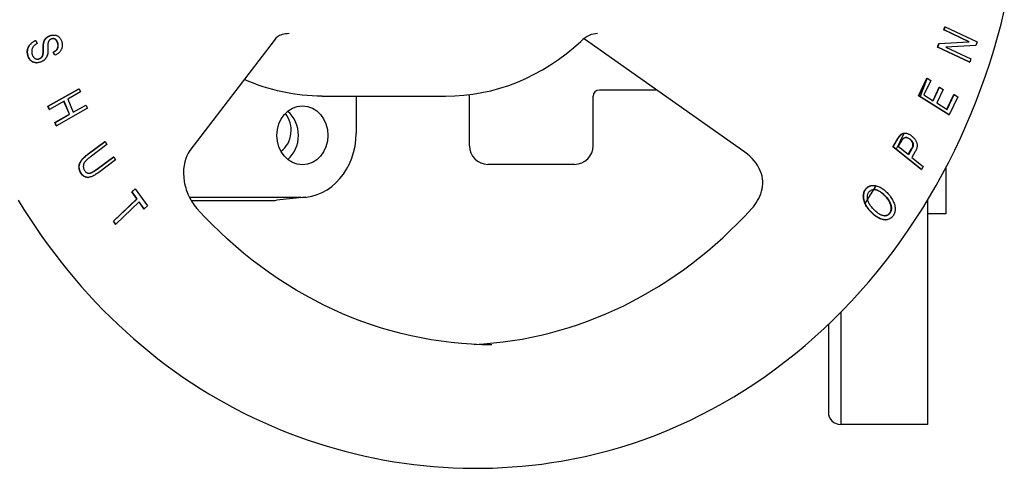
# Model space of a CAD drawing. Header units: millimetres. Extents: x 109 to 2644, y 299 to 1228.
# Tile 17 of 18: x 252 to 411, y 1028 to 1100. Entities that reach past the tile are written whole.
import ezdxf

# ---------------------------------------------------------------- set-up
doc = ezdxf.new("R2010")
doc.units = ezdxf.units.MM
doc.layers.add('DETAIL', color=2, linetype='Continuous')

msp = doc.modelspace()

# ---------------------------------------------------------------- linework, layer by layer
at = {"layer": 'DETAIL'}
for p, q in [((257.03, 1097.77), (257.08, 1097.77)), ((400.86, 1098.58), (401.04, 1099.11)), ((400.86, 1098.58), (400.91, 1098.58)), ((404.91, 1096.65), (400.86, 1098.58)), ((400.91, 1098.58), (401.09, 1099.11)), ((404.96, 1096.65), (400.91, 1098.58)), ((401.04, 1099.11), (401.09, 1099.11)), ((401.09, 1099.11), (406.25, 1096.65)), ((254.14, 1096.89), (254.19, 1096.89)), ((254.19, 1096.89), (254.4, 1096.38)), ((255.43, 1096.57), (255.48, 1096.57)), ((292.66, 1096.91), (279.07, 1079.09)), ((368.74, 1078.82), (343.54, 1096.64)), ((399.87, 1095.83), (400.07, 1096.39)), ((399.89, 1095.82), (399.99, 1096.15)), ((399.92, 1095.83), (400.12, 1096.39)), ((400.07, 1096.39), (404.91, 1096.65)), ((400.07, 1096.39), (400.12, 1096.39)), ((400.12, 1096.39), (404.96, 1096.65)), ((406.05, 1096.09), (401.21, 1095.83)), ((404.91, 1096.65), (404.96, 1096.65)), ((406.25, 1096.65), (406.05, 1096.09)), ((255.33, 1094.75), (255.38, 1094.75)), ((257, 1095.01), (257.05, 1095.01)), ((257.22, 1094.5), (257, 1095.01)), ((257.27, 1094.5), (257.05, 1095.01)), ((257.22, 1094.5), (257.27, 1094.5)), ((399.87, 1095.83), (399.92, 1095.83)), ((405.02, 1093.38), (399.87, 1095.83)), ((405.08, 1093.37), (399.92, 1095.83)), ((401.21, 1095.83), (405.26, 1093.9)), ((254.29, 1093.29), (254.34, 1093.29)), ((405.03, 1093.37), (405.02, 1093.38)), ((405.03, 1093.37), (405.08, 1093.37)), ((405.26, 1093.9), (405.08, 1093.37)), ((396.79, 1087.94), (398.15, 1090.8)), ((396.84, 1087.94), (398.2, 1090.8)), ((398.77, 1090.44), (397.67, 1088.1)), ((398.15, 1090.8), (398.2, 1090.8)), ((398.2, 1090.8), (398.77, 1090.44)), ((256.16, 1086.27), (261.16, 1089.1)), ((256.23, 1086.34), (261.11, 1089.1)), ((261.39, 1088.57), (259.33, 1087.4)), ((261.11, 1089.1), (261.16, 1089.1)), ((261.16, 1089.1), (261.39, 1088.57)), ((353.22, 1088.88), (345.22, 1088.88)), ((354.26, 1088.88), (353.22, 1088.88)), ((399.13, 1087.18), (400.15, 1089.35)), ((399.16, 1087.16), (400.2, 1089.35)), ((400.78, 1088.98), (399.74, 1086.79)), ((400.15, 1089.35), (400.2, 1089.35)), ((400.2, 1089.35), (400.78, 1088.98)), ((401.37, 1085.77), (402.5, 1088.17)), ((401.41, 1085.74), (402.55, 1088.17)), ((402.5, 1088.17), (402.55, 1088.17)), ((402.55, 1088.17), (403.13, 1087.81)), ((258.74, 1087.07), (256.39, 1085.73)), ((259.59, 1084.96), (258.7, 1087.05)), ((259.64, 1084.96), (258.74, 1087.07)), ((259.33, 1087.4), (260.23, 1085.3)), ((300.45, 1087.88), (320.37, 1087.88)), ((305.93, 1087.88), (305.93, 1081.88)), ((324.22, 1079.88), (324.22, 1087.88)), ((344.22, 1079.88), (344.22, 1087.88)), ((396.79, 1087.94), (396.84, 1087.94)), ((401.68, 1084.86), (396.79, 1087.94)), ((401.74, 1084.86), (396.84, 1087.94)), ((397.67, 1088.1), (399.16, 1087.16)), ((399.74, 1086.79), (401.41, 1085.74)), ((403.13, 1087.81), (401.74, 1084.86)), ((256.11, 1086.27), (256.23, 1086.34)), ((256.34, 1085.73), (256.11, 1086.27)), ((256.11, 1086.27), (256.16, 1086.27)), ((256.39, 1085.73), (256.16, 1086.27)), ((256.34, 1085.73), (256.39, 1085.73)), ((257.28, 1083.63), (259.64, 1084.96)), ((257.39, 1083.72), (259.59, 1084.96)), ((262.51, 1085.93), (257.51, 1083.09)), ((259.59, 1084.96), (259.64, 1084.96)), ((260.22, 1085.32), (262.23, 1086.46)), ((260.23, 1085.3), (262.28, 1086.46)), ((262.23, 1086.46), (262.28, 1086.46)), ((262.28, 1086.46), (262.51, 1085.93)), ((257.23, 1083.63), (257.39, 1083.72)), ((257.46, 1083.09), (257.23, 1083.63)), ((257.23, 1083.63), (257.28, 1083.63)), ((257.51, 1083.09), (257.28, 1083.63)), ((401.69, 1084.86), (401.68, 1084.86)), ((401.69, 1084.86), (401.74, 1084.86)), ((257.46, 1083.09), (257.51, 1083.09)), ((394.53, 1081.92), (394.58, 1081.92)), ((262.63, 1078.56), (265.34, 1080.57)), ((262.68, 1078.56), (265.39, 1080.57)), ((265.34, 1080.57), (265.39, 1080.57)), ((265.39, 1080.57), (265.67, 1080.07)), ((392.63, 1079.7), (393.47, 1081.09)), ((392.68, 1079.7), (393.52, 1081.09)), ((393.51, 1079.75), (394.08, 1080.7)), ((393.85, 1081.61), (393.9, 1081.61)), ((265.67, 1080.07), (262.96, 1078.06)), ((392.63, 1079.7), (392.68, 1079.7)), ((397.2, 1076.03), (392.63, 1079.7)), ((397.26, 1076.02), (392.68, 1079.7)), ((395.15, 1078.44), (393.51, 1079.75)), ((395.12, 1078.46), (395.68, 1079.39)), ((395.73, 1079.39), (395.15, 1078.44)), ((396.26, 1078.95), (395.69, 1078)), ((264.01, 1076.08), (266.72, 1078.09)), ((264.06, 1076.08), (266.77, 1078.09)), ((267.05, 1077.59), (264.34, 1075.58)), ((266.72, 1078.09), (266.77, 1078.09)), ((266.77, 1078.09), (267.05, 1077.59)), ((395.69, 1078), (397.55, 1076.51)), ((341.22, 1076.88), (327.22, 1076.88)), ((397.21, 1076.02), (397.2, 1076.03)), ((397.21, 1076.02), (397.26, 1076.02)), ((397.55, 1076.51), (397.26, 1076.02)), ((401.22, 1076.36), (401.22, 1068.88)), ((262.57, 1074.78), (262.62, 1074.78)), ((269.69, 1072.44), (270.2, 1072.92)), ((269.69, 1072.44), (269.74, 1072.44)), ((270.5, 1071.3), (269.69, 1072.44)), ((269.74, 1072.44), (270.25, 1072.92)), ((270.55, 1071.3), (269.74, 1072.44)), ((270.2, 1072.92), (270.25, 1072.92)), ((270.25, 1072.92), (272.2, 1070.17)), ((389.44, 1073.47), (389.49, 1073.47)), ((266.71, 1067.71), (270.5, 1071.3)), ((266.75, 1067.7), (270.55, 1071.3)), ((270.88, 1070.84), (267.08, 1067.24)), ((270.5, 1071.3), (270.55, 1071.3)), ((271.64, 1069.69), (270.85, 1070.81)), ((271.69, 1069.69), (270.88, 1070.84)), ((296.97, 1071.54), (278.98, 1071.54)), ((279.25, 1071.04), (292.22, 1071.04)), ((297.79, 1071.58), (293.07, 1071.08)), ((398.22, 1071.03), (398.22, 1034.88)), ((271.64, 1069.69), (271.69, 1069.69)), ((272.2, 1070.17), (271.69, 1069.69)), ((266.7, 1067.7), (266.71, 1067.71)), ((267.03, 1067.24), (266.7, 1067.7)), ((266.7, 1067.7), (266.75, 1067.7)), ((267.08, 1067.24), (266.75, 1067.7)), ((391.4, 1067.92), (391.45, 1067.92)), ((401.22, 1068.88), (398.22, 1068.88)), ((267.03, 1067.24), (267.08, 1067.24)), ((384.22, 1052.97), (384.22, 1034.88)), ((382.22, 1051), (382.22, 1036.84)), ((398.22, 1034.88), (384.22, 1034.88))]:
    msp.add_line(p, q, dxfattribs=at)
at = {"layer": 'DETAIL', "flags": 128}
for points in [[(339.07, 1028.94), (341.01, 1029.29), (342.95, 1029.69), (344.87, 1030.15), (346.79, 1030.65), (348.69, 1031.2), (350.58, 1031.8), (352.46, 1032.45), (354.33, 1033.15), (356.18, 1033.89), (358.02, 1034.68), (359.84, 1035.52), (361.64, 1036.4), (363.42, 1037.33), (365.18, 1038.3), (366.93, 1039.32), (368.65, 1040.38), (370.35, 1041.49), (372.02, 1042.63), (373.68, 1043.82), (375.31, 1045.06), (376.91, 1046.33), (378.49, 1047.64), (380.04, 1048.99), (381.56, 1050.38), (383.06, 1051.81), (384.53, 1053.28), (385.96, 1054.78), (387.37, 1056.32), (388.75, 1057.89), (390.09, 1059.49), (391.41, 1061.13), (392.69, 1062.81), (393.93, 1064.51), (395.14, 1066.25), (396.32, 1068.01), (397.47, 1069.8), (398.57, 1071.62), (399.65, 1073.47), (400.68, 1075.35), (401.68, 1077.25), (402.64, 1079.17), (403.57, 1081.12), (404.45, 1083.09), (405.3, 1085.08), (406.11, 1087.09), (406.88, 1089.12), (407.61, 1091.17), (408.3, 1093.24), (408.94, 1095.32), (409.55, 1097.42), (410.12, 1099.54), (410.65, 1101.67)], [(256.39, 1097.64), (256.42, 1097.65), (256.44, 1097.66), (256.47, 1097.67), (256.5, 1097.68), (256.52, 1097.69), (256.55, 1097.7), (256.58, 1097.7), (256.6, 1097.71), (256.63, 1097.72), (256.66, 1097.72), (256.68, 1097.73), (256.71, 1097.74), (256.74, 1097.74), (256.76, 1097.75), (256.79, 1097.75), (256.82, 1097.75), (256.84, 1097.76), (256.87, 1097.76), (256.9, 1097.76), (256.92, 1097.76), (256.95, 1097.77), (256.98, 1097.77), (257, 1097.77), (257.03, 1097.77)], [(256.44, 1097.64), (256.54, 1097.68), (256.64, 1097.71), (256.74, 1097.73), (256.84, 1097.75), (256.94, 1097.76), (257.04, 1097.77), (257.14, 1097.77), (257.24, 1097.76), (257.34, 1097.75), (257.43, 1097.72), (257.53, 1097.7), (257.61, 1097.66), (257.7, 1097.62), (257.78, 1097.57), (257.86, 1097.51), (257.93, 1097.44), (258, 1097.37), (258.06, 1097.3), (258.12, 1097.21), (258.18, 1097.13), (258.23, 1097.04), (258.27, 1096.94), (258.31, 1096.84), (258.35, 1096.74)], [(295.1, 1097.99), (294.8, 1097.98), (294.51, 1097.96), (294.23, 1097.91), (293.98, 1097.85), (293.74, 1097.77), (293.54, 1097.68), (293.37, 1097.59), (293.23, 1097.5)], [(344.94, 1097.99), (344.59, 1097.98), (344.25, 1097.92), (343.92, 1097.83), (343.59, 1097.69), (343.26, 1097.52), (342.92, 1097.3), (342.57, 1097.04), (342.22, 1096.74)], [(252.96, 1094.36), (252.92, 1094.5), (252.89, 1094.64), (252.87, 1094.78), (252.85, 1094.91), (252.84, 1095.04), (252.85, 1095.16), (252.86, 1095.29), (252.87, 1095.41), (252.9, 1095.53), (252.93, 1095.64), (252.98, 1095.75), (253.03, 1095.86), (253.09, 1095.97), (253.15, 1096.07), (253.23, 1096.17), (253.31, 1096.27), (253.4, 1096.37), (253.5, 1096.46), (253.6, 1096.54), (253.7, 1096.62), (253.82, 1096.7), (253.93, 1096.77), (254.06, 1096.83), (254.19, 1096.89)], [(252.84, 1095.48), (252.86, 1095.56), (252.88, 1095.63), (252.91, 1095.7), (252.94, 1095.77), (252.97, 1095.84), (253.01, 1095.91), (253.04, 1095.98), (253.09, 1096.05), (253.13, 1096.11), (253.18, 1096.18), (253.24, 1096.24), (253.29, 1096.3), (253.35, 1096.36), (253.41, 1096.42), (253.47, 1096.48), (253.54, 1096.53), (253.6, 1096.58), (253.67, 1096.63), (253.74, 1096.68), (253.82, 1096.73), (253.89, 1096.77), (253.97, 1096.81), (254.05, 1096.85), (254.14, 1096.89)], [(254.4, 1096.38), (254.31, 1096.33), (254.22, 1096.28), (254.14, 1096.23), (254.06, 1096.17), (253.99, 1096.12), (253.93, 1096.06), (253.86, 1096), (253.81, 1095.94), (253.76, 1095.88), (253.71, 1095.82), (253.67, 1095.75), (253.63, 1095.68), (253.6, 1095.6), (253.57, 1095.52), (253.55, 1095.44), (253.53, 1095.35), (253.52, 1095.26), (253.51, 1095.17), (253.51, 1095.09), (253.51, 1095), (253.52, 1094.91), (253.53, 1094.82), (253.55, 1094.72), (253.58, 1094.63)], [(255.33, 1094.75), (255.33, 1094.79), (255.34, 1094.83), (255.34, 1094.88), (255.35, 1094.94), (255.35, 1095), (255.35, 1095.07), (255.35, 1095.14), (255.35, 1095.23), (255.36, 1095.31), (255.36, 1095.41), (255.36, 1095.51), (255.36, 1095.61), (255.35, 1095.72), (255.36, 1095.82), (255.36, 1095.92), (255.36, 1096.01), (255.37, 1096.1), (255.37, 1096.18), (255.38, 1096.26), (255.39, 1096.33), (255.4, 1096.4), (255.41, 1096.46), (255.42, 1096.52), (255.43, 1096.57)], [(255.38, 1094.75), (255.38, 1094.79), (255.39, 1094.83), (255.39, 1094.88), (255.4, 1094.94), (255.4, 1095), (255.4, 1095.07), (255.4, 1095.14), (255.4, 1095.23), (255.41, 1095.31), (255.41, 1095.41), (255.41, 1095.51), (255.41, 1095.61), (255.4, 1095.72), (255.41, 1095.82), (255.41, 1095.92), (255.41, 1096.01), (255.42, 1096.1), (255.42, 1096.18), (255.43, 1096.26), (255.44, 1096.33), (255.45, 1096.4), (255.46, 1096.46), (255.47, 1096.52), (255.48, 1096.57)], [(255.43, 1096.57), (255.45, 1096.63), (255.47, 1096.69), (255.49, 1096.76), (255.52, 1096.81), (255.54, 1096.87), (255.57, 1096.93), (255.6, 1096.98), (255.63, 1097.03), (255.67, 1097.08), (255.7, 1097.13), (255.74, 1097.18), (255.78, 1097.22), (255.82, 1097.27), (255.87, 1097.31), (255.91, 1097.35), (255.96, 1097.39), (256.01, 1097.42), (256.06, 1097.46), (256.11, 1097.49), (256.16, 1097.53), (256.22, 1097.56), (256.27, 1097.59), (256.33, 1097.61), (256.39, 1097.64)], [(255.48, 1096.57), (255.5, 1096.63), (255.52, 1096.69), (255.54, 1096.76), (255.57, 1096.81), (255.59, 1096.87), (255.62, 1096.93), (255.65, 1096.98), (255.68, 1097.03), (255.72, 1097.08), (255.75, 1097.13), (255.79, 1097.18), (255.83, 1097.22), (255.87, 1097.27), (255.92, 1097.31), (255.96, 1097.35), (256.01, 1097.39), (256.06, 1097.42), (256.11, 1097.46), (256.16, 1097.49), (256.21, 1097.53), (256.27, 1097.56), (256.32, 1097.59), (256.38, 1097.61), (256.44, 1097.64)], [(256.24, 1096.76), (256.22, 1096.72), (256.2, 1096.67), (256.18, 1096.61), (256.17, 1096.54), (256.15, 1096.47), (256.14, 1096.39), (256.14, 1096.3), (256.13, 1096.21), (256.12, 1096.11), (256.12, 1096), (256.12, 1095.88), (256.12, 1095.76), (256.13, 1095.64), (256.13, 1095.52), (256.13, 1095.41), (256.13, 1095.3), (256.12, 1095.2), (256.12, 1095.11), (256.12, 1095.02), (256.11, 1094.94), (256.1, 1094.87), (256.1, 1094.8), (256.09, 1094.74), (256.08, 1094.68)], [(256.65, 1097.12), (256.63, 1097.11), (256.61, 1097.1), (256.59, 1097.09), (256.56, 1097.07), (256.54, 1097.06), (256.52, 1097.05), (256.5, 1097.04), (256.48, 1097.03), (256.46, 1097.01), (256.44, 1097), (256.43, 1096.98), (256.41, 1096.97), (256.39, 1096.95), (256.37, 1096.94), (256.36, 1096.92), (256.34, 1096.91), (256.33, 1096.89), (256.31, 1096.87), (256.3, 1096.85), (256.29, 1096.84), (256.27, 1096.82), (256.26, 1096.8), (256.25, 1096.78), (256.24, 1096.76)], [(257.74, 1096.46), (257.72, 1096.55), (257.69, 1096.62), (257.66, 1096.69), (257.62, 1096.76), (257.59, 1096.82), (257.55, 1096.88), (257.51, 1096.93), (257.47, 1096.98), (257.43, 1097.02), (257.38, 1097.05), (257.33, 1097.09), (257.28, 1097.11), (257.23, 1097.13), (257.18, 1097.15), (257.13, 1097.16), (257.08, 1097.17), (257.03, 1097.18), (256.97, 1097.18), (256.92, 1097.18), (256.87, 1097.17), (256.82, 1097.17), (256.76, 1097.15), (256.71, 1097.14), (256.65, 1097.12)], [(257.69, 1096.46), (257.67, 1096.52), (257.65, 1096.58), (257.63, 1096.64), (257.61, 1096.69), (257.58, 1096.74), (257.56, 1096.79), (257.53, 1096.83), (257.5, 1096.87), (257.48, 1096.91), (257.45, 1096.95), (257.42, 1096.98), (257.38, 1097.01), (257.35, 1097.04), (257.32, 1097.06), (257.28, 1097.09), (257.24, 1097.11), (257.21, 1097.12), (257.17, 1097.14), (257.13, 1097.15), (257.09, 1097.16), (257.06, 1097.17), (257.02, 1097.17), (256.98, 1097.18), (256.94, 1097.18)], [(257, 1095.01), (257.08, 1095.06), (257.16, 1095.1), (257.23, 1095.14), (257.29, 1095.19), (257.35, 1095.24), (257.41, 1095.29), (257.46, 1095.34), (257.51, 1095.39), (257.56, 1095.45), (257.6, 1095.5), (257.63, 1095.56), (257.67, 1095.62), (257.69, 1095.68), (257.72, 1095.74), (257.73, 1095.8), (257.75, 1095.87), (257.76, 1095.94), (257.76, 1096.01), (257.76, 1096.08), (257.76, 1096.15), (257.75, 1096.23), (257.73, 1096.3), (257.72, 1096.38), (257.69, 1096.46)], [(257.05, 1095.01), (257.13, 1095.06), (257.21, 1095.1), (257.28, 1095.14), (257.34, 1095.19), (257.4, 1095.24), (257.46, 1095.29), (257.51, 1095.34), (257.56, 1095.39), (257.61, 1095.45), (257.65, 1095.5), (257.68, 1095.56), (257.72, 1095.62), (257.74, 1095.68), (257.77, 1095.74), (257.78, 1095.8), (257.8, 1095.87), (257.81, 1095.94), (257.81, 1096.01), (257.81, 1096.08), (257.81, 1096.15), (257.8, 1096.23), (257.78, 1096.3), (257.77, 1096.38), (257.74, 1096.46)], [(258.35, 1096.74), (258.38, 1096.62), (258.41, 1096.5), (258.43, 1096.39), (258.44, 1096.27), (258.44, 1096.16), (258.44, 1096.05), (258.43, 1095.94), (258.42, 1095.83), (258.39, 1095.72), (258.36, 1095.62), (258.33, 1095.51), (258.28, 1095.41), (258.23, 1095.32), (258.17, 1095.22), (258.1, 1095.13), (258.03, 1095.05), (257.95, 1094.96), (257.87, 1094.88), (257.78, 1094.81), (257.69, 1094.74), (257.59, 1094.67), (257.49, 1094.61), (257.38, 1094.55), (257.27, 1094.5)], [(293.23, 1097.5), (292.93, 1097.24), (292.66, 1096.91)], [(320.37, 1087.88), (321.85, 1087.92), (323.33, 1088.03), (324.8, 1088.21), (326.26, 1088.46), (327.71, 1088.78), (329.15, 1089.17), (330.57, 1089.63), (331.97, 1090.17), (333.35, 1090.76), (334.71, 1091.43), (336.04, 1092.16), (337.35, 1092.95), (338.62, 1093.81), (339.85, 1094.73), (341.06, 1095.7), (342.22, 1096.74)], [(343.54, 1096.64), (343.13, 1096.91), (342.71, 1097.15)], [(252.91, 1094.36), (252.9, 1094.41), (252.88, 1094.46), (252.87, 1094.51), (252.86, 1094.56), (252.85, 1094.61), (252.84, 1094.66), (252.83, 1094.71), (252.82, 1094.76), (252.81, 1094.81), (252.81, 1094.86), (252.8, 1094.9), (252.8, 1094.95), (252.8, 1095), (252.79, 1095.04), (252.79, 1095.09), (252.8, 1095.14), (252.8, 1095.18), (252.8, 1095.23), (252.8, 1095.27), (252.81, 1095.31), (252.82, 1095.36), (252.82, 1095.4), (252.83, 1095.44), (252.84, 1095.48)], [(253.58, 1094.63), (253.6, 1094.56), (253.63, 1094.48), (253.66, 1094.41), (253.7, 1094.34), (253.74, 1094.28), (253.78, 1094.22), (253.82, 1094.17), (253.87, 1094.12), (253.92, 1094.07), (253.97, 1094.03), (254.02, 1093.99), (254.07, 1093.96), (254.13, 1093.93), (254.19, 1093.91), (254.24, 1093.9), (254.3, 1093.89), (254.36, 1093.88), (254.43, 1093.88), (254.49, 1093.88), (254.55, 1093.88), (254.61, 1093.89), (254.67, 1093.91), (254.73, 1093.93), (254.79, 1093.95)], [(254.74, 1093.95), (254.78, 1093.97), (254.82, 1093.99), (254.86, 1094.01), (254.9, 1094.03), (254.93, 1094.05), (254.96, 1094.07), (255, 1094.1), (255.03, 1094.12), (255.06, 1094.15), (255.09, 1094.18), (255.11, 1094.21), (255.14, 1094.24), (255.16, 1094.27), (255.18, 1094.31), (255.21, 1094.35), (255.23, 1094.38), (255.24, 1094.42), (255.26, 1094.46), (255.28, 1094.51), (255.29, 1094.55), (255.3, 1094.6), (255.31, 1094.65), (255.32, 1094.7), (255.33, 1094.75)], [(254.79, 1093.95), (254.83, 1093.97), (254.87, 1093.99), (254.91, 1094.01), (254.95, 1094.03), (254.98, 1094.05), (255.01, 1094.07), (255.05, 1094.1), (255.08, 1094.12), (255.11, 1094.15), (255.14, 1094.18), (255.16, 1094.21), (255.19, 1094.24), (255.21, 1094.27), (255.23, 1094.31), (255.26, 1094.35), (255.28, 1094.38), (255.29, 1094.42), (255.31, 1094.46), (255.33, 1094.51), (255.34, 1094.55), (255.35, 1094.6), (255.36, 1094.65), (255.37, 1094.7), (255.38, 1094.75)], [(256.08, 1094.68), (256.06, 1094.61), (256.04, 1094.53), (256.02, 1094.46), (255.99, 1094.39), (255.96, 1094.33), (255.94, 1094.26), (255.9, 1094.2), (255.87, 1094.14), (255.83, 1094.08), (255.79, 1094.02), (255.75, 1093.97), (255.71, 1093.91), (255.66, 1093.86), (255.61, 1093.81), (255.56, 1093.77), (255.51, 1093.72), (255.46, 1093.68), (255.4, 1093.64), (255.34, 1093.6), (255.28, 1093.56), (255.22, 1093.53), (255.15, 1093.49), (255.09, 1093.46), (255.02, 1093.43)], [(253.48, 1093.54), (253.45, 1093.56), (253.42, 1093.59), (253.38, 1093.61), (253.35, 1093.64), (253.32, 1093.67), (253.29, 1093.7), (253.27, 1093.72), (253.24, 1093.76), (253.21, 1093.79), (253.19, 1093.82), (253.16, 1093.85), (253.14, 1093.89), (253.11, 1093.92), (253.09, 1093.96), (253.07, 1093.99), (253.05, 1094.03), (253.03, 1094.07), (253.01, 1094.11), (252.99, 1094.15), (252.97, 1094.19), (252.96, 1094.23), (252.94, 1094.27), (252.93, 1094.31), (252.91, 1094.36)], [(255.02, 1093.43), (254.91, 1093.39), (254.81, 1093.36), (254.7, 1093.33), (254.59, 1093.31), (254.49, 1093.3), (254.38, 1093.3), (254.27, 1093.3), (254.17, 1093.3), (254.06, 1093.32), (253.96, 1093.34), (253.86, 1093.37), (253.76, 1093.4), (253.67, 1093.45), (253.58, 1093.5), (253.5, 1093.56), (253.42, 1093.62), (253.34, 1093.7), (253.27, 1093.77), (253.21, 1093.86), (253.15, 1093.95), (253.09, 1094.04), (253.04, 1094.14), (253, 1094.25), (252.96, 1094.36)], [(254.29, 1093.29), (254.25, 1093.3), (254.21, 1093.3), (254.18, 1093.3), (254.14, 1093.3), (254.1, 1093.3), (254.07, 1093.31), (254.03, 1093.31), (254, 1093.32), (253.96, 1093.33), (253.93, 1093.34), (253.89, 1093.34), (253.86, 1093.35), (253.82, 1093.36), (253.79, 1093.38), (253.76, 1093.39), (253.72, 1093.4), (253.69, 1093.41), (253.66, 1093.43), (253.63, 1093.45), (253.6, 1093.46), (253.57, 1093.48), (253.54, 1093.5), (253.51, 1093.52), (253.48, 1093.54)], [(254.41, 1093.88), (254.42, 1093.88), (254.43, 1093.88), (254.45, 1093.88), (254.46, 1093.88), (254.48, 1093.88), (254.49, 1093.88), (254.5, 1093.88), (254.52, 1093.89), (254.53, 1093.89), (254.55, 1093.89), (254.56, 1093.89), (254.57, 1093.9), (254.59, 1093.9), (254.6, 1093.9), (254.62, 1093.91), (254.63, 1093.91), (254.64, 1093.91), (254.66, 1093.92), (254.67, 1093.92), (254.69, 1093.93), (254.7, 1093.93), (254.71, 1093.94), (254.73, 1093.94), (254.74, 1093.95)], [(300.45, 1087.88), (299.64, 1087.89), (298.83, 1087.92), (298.03, 1087.98), (297.22, 1088.05), (296.42, 1088.15), (295.62, 1088.27), (294.82, 1088.41), (294.03, 1088.57), (293.24, 1088.75), (292.45, 1088.95), (291.67, 1089.17), (290.89, 1089.42), (290.12, 1089.68), (289.35, 1089.97), (288.59, 1090.27), (287.84, 1090.6)], [(397.05, 1087.78), (397.63, 1089.27), (398.19, 1090.77)], [(393.18, 1079.26), (393.84, 1080.58), (394.49, 1081.92)], [(393.85, 1081.61), (393.88, 1081.64), (393.9, 1081.66), (393.93, 1081.69), (393.95, 1081.71), (393.98, 1081.73), (394, 1081.75), (394.03, 1081.77), (394.06, 1081.78), (394.08, 1081.8), (394.11, 1081.82), (394.14, 1081.83), (394.17, 1081.84), (394.19, 1081.86), (394.22, 1081.87), (394.25, 1081.88), (394.28, 1081.89), (394.31, 1081.89), (394.34, 1081.9), (394.37, 1081.91), (394.4, 1081.91), (394.43, 1081.91), (394.46, 1081.92), (394.49, 1081.92), (394.53, 1081.92)], [(393.9, 1081.61), (393.96, 1081.67), (394.02, 1081.72), (394.07, 1081.76), (394.13, 1081.8), (394.2, 1081.83), (394.26, 1081.86), (394.32, 1081.88), (394.39, 1081.9), (394.46, 1081.91), (394.53, 1081.92), (394.6, 1081.92), (394.68, 1081.91), (394.76, 1081.9), (394.84, 1081.89), (394.92, 1081.87), (395.01, 1081.84), (395.1, 1081.81), (395.19, 1081.77), (395.27, 1081.73), (395.36, 1081.69), (395.45, 1081.64), (395.53, 1081.58), (395.62, 1081.52), (395.7, 1081.45)], [(393.47, 1081.09), (393.49, 1081.12), (393.51, 1081.15), (393.52, 1081.18), (393.54, 1081.21), (393.56, 1081.23), (393.58, 1081.26), (393.59, 1081.29), (393.61, 1081.31), (393.63, 1081.34), (393.64, 1081.36), (393.66, 1081.38), (393.68, 1081.41), (393.69, 1081.43), (393.71, 1081.45), (393.72, 1081.47), (393.74, 1081.49), (393.75, 1081.51), (393.77, 1081.52), (393.78, 1081.54), (393.8, 1081.56), (393.81, 1081.57), (393.82, 1081.59), (393.84, 1081.6), (393.85, 1081.61)], [(393.52, 1081.09), (393.54, 1081.12), (393.56, 1081.15), (393.57, 1081.18), (393.59, 1081.21), (393.61, 1081.23), (393.63, 1081.26), (393.64, 1081.29), (393.66, 1081.31), (393.68, 1081.34), (393.69, 1081.36), (393.71, 1081.38), (393.73, 1081.41), (393.74, 1081.43), (393.76, 1081.45), (393.77, 1081.47), (393.79, 1081.49), (393.8, 1081.51), (393.82, 1081.52), (393.83, 1081.54), (393.85, 1081.56), (393.86, 1081.57), (393.87, 1081.59), (393.89, 1081.6), (393.9, 1081.61)], [(394.08, 1080.7), (394.1, 1080.72), (394.12, 1080.75), (394.13, 1080.78), (394.15, 1080.8), (394.16, 1080.82), (394.18, 1080.85), (394.19, 1080.87), (394.21, 1080.89), (394.22, 1080.91), (394.24, 1080.93), (394.25, 1080.95), (394.26, 1080.97), (394.28, 1080.98), (394.29, 1081), (394.3, 1081.02), (394.31, 1081.03), (394.33, 1081.05), (394.34, 1081.06), (394.35, 1081.07), (394.36, 1081.08), (394.37, 1081.09), (394.38, 1081.1), (394.39, 1081.11), (394.4, 1081.12)], [(394.4, 1081.12), (394.43, 1081.14), (394.46, 1081.16), (394.5, 1081.18), (394.53, 1081.19), (394.57, 1081.2), (394.6, 1081.21), (394.64, 1081.22), (394.68, 1081.22), (394.72, 1081.23), (394.77, 1081.22), (394.81, 1081.22), (394.86, 1081.21), (394.9, 1081.2), (394.95, 1081.19), (394.99, 1081.18), (395.04, 1081.16), (395.09, 1081.14), (395.13, 1081.12), (395.18, 1081.09), (395.23, 1081.07), (395.28, 1081.04), (395.32, 1081.01), (395.37, 1080.97), (395.42, 1080.93)], [(395.37, 1080.93), (395.34, 1080.96), (395.31, 1080.98), (395.28, 1081), (395.25, 1081.02), (395.23, 1081.04), (395.2, 1081.06), (395.17, 1081.07), (395.14, 1081.09), (395.11, 1081.11), (395.08, 1081.12), (395.06, 1081.13), (395.03, 1081.15), (395, 1081.16), (394.97, 1081.17), (394.94, 1081.18), (394.92, 1081.19), (394.89, 1081.19), (394.86, 1081.2), (394.83, 1081.21), (394.8, 1081.21), (394.78, 1081.22), (394.75, 1081.22), (394.72, 1081.22), (394.7, 1081.22)], [(395.68, 1079.39), (395.72, 1079.47), (395.76, 1079.55), (395.79, 1079.62), (395.82, 1079.7), (395.85, 1079.77), (395.87, 1079.84), (395.88, 1079.91), (395.89, 1079.98), (395.89, 1080.05), (395.89, 1080.11), (395.88, 1080.18), (395.86, 1080.24), (395.85, 1080.3), (395.82, 1080.36), (395.8, 1080.43), (395.77, 1080.48), (395.73, 1080.54), (395.69, 1080.6), (395.65, 1080.66), (395.6, 1080.72), (395.55, 1080.77), (395.49, 1080.83), (395.43, 1080.88), (395.37, 1080.93)], [(395.42, 1080.93), (395.48, 1080.88), (395.54, 1080.83), (395.6, 1080.77), (395.65, 1080.72), (395.7, 1080.66), (395.74, 1080.6), (395.78, 1080.54), (395.82, 1080.48), (395.85, 1080.43), (395.87, 1080.36), (395.9, 1080.3), (395.91, 1080.24), (395.93, 1080.18), (395.94, 1080.11), (395.94, 1080.05), (395.94, 1079.98), (395.93, 1079.91), (395.92, 1079.84), (395.9, 1079.77), (395.87, 1079.7), (395.84, 1079.62), (395.81, 1079.55), (395.77, 1079.47), (395.73, 1079.39)], [(395.7, 1081.45), (395.8, 1081.37), (395.89, 1081.29), (395.97, 1081.21), (396.05, 1081.12), (396.13, 1081.04), (396.2, 1080.95), (396.26, 1080.85), (396.32, 1080.76), (396.38, 1080.66), (396.43, 1080.56), (396.47, 1080.46), (396.51, 1080.36), (396.54, 1080.25), (396.57, 1080.15), (396.58, 1080.04), (396.58, 1079.93), (396.58, 1079.81), (396.56, 1079.69), (396.53, 1079.58), (396.5, 1079.46), (396.45, 1079.33), (396.4, 1079.21), (396.34, 1079.08), (396.26, 1078.95)], [(279.07, 1079.09), (278.81, 1078.71), (278.59, 1078.28), (278.4, 1077.8), (278.24, 1077.27), (278.13, 1076.69), (278.06, 1076.08), (278.04, 1075.44), (278.07, 1074.77), (278.16, 1074.1), (278.22, 1073.76), (278.3, 1073.41), (278.39, 1073.07), (278.49, 1072.74), (278.61, 1072.4), (278.74, 1072.07), (278.88, 1071.75), (279.04, 1071.43), (279.2, 1071.12), (279.38, 1070.82), (279.57, 1070.54), (279.76, 1070.26), (279.97, 1070), (280.18, 1069.76)], [(371.28, 1075.74), (371.06, 1076.19), (370.81, 1076.63), (370.53, 1077.05), (370.22, 1077.45), (369.89, 1077.82), (369.53, 1078.18), (369.15, 1078.51), (368.74, 1078.82)], [(261.14, 1076.4), (261.14, 1076.49), (261.15, 1076.58), (261.16, 1076.68), (261.17, 1076.77), (261.19, 1076.86), (261.22, 1076.95), (261.25, 1077.03), (261.29, 1077.12), (261.33, 1077.21), (261.37, 1077.29), (261.42, 1077.38), (261.48, 1077.47), (261.54, 1077.55), (261.61, 1077.63), (261.68, 1077.72), (261.76, 1077.81), (261.85, 1077.9), (261.94, 1077.99), (262.04, 1078.08), (262.14, 1078.17), (262.26, 1078.27), (262.37, 1078.36), (262.5, 1078.46), (262.63, 1078.56)], [(261.46, 1075.53), (261.39, 1075.67), (261.33, 1075.8), (261.28, 1075.93), (261.24, 1076.06), (261.22, 1076.19), (261.2, 1076.32), (261.19, 1076.45), (261.2, 1076.57), (261.21, 1076.7), (261.24, 1076.82), (261.27, 1076.95), (261.31, 1077.07), (261.37, 1077.19), (261.43, 1077.31), (261.5, 1077.43), (261.59, 1077.54), (261.68, 1077.66), (261.79, 1077.78), (261.9, 1077.9), (262.03, 1078.03), (262.18, 1078.16), (262.33, 1078.29), (262.5, 1078.42), (262.68, 1078.56)], [(262.96, 1078.06), (262.82, 1077.95), (262.68, 1077.85), (262.56, 1077.75), (262.45, 1077.65), (262.35, 1077.56), (262.26, 1077.47), (262.18, 1077.38), (262.12, 1077.3), (262.06, 1077.23), (262.01, 1077.15), (261.97, 1077.07), (261.93, 1076.99), (261.9, 1076.91), (261.87, 1076.83), (261.86, 1076.74), (261.85, 1076.66), (261.84, 1076.57), (261.84, 1076.49), (261.85, 1076.4), (261.87, 1076.32), (261.89, 1076.24), (261.92, 1076.16), (261.95, 1076.07), (261.99, 1075.99)], [(261.41, 1075.53), (261.39, 1075.57), (261.37, 1075.61), (261.35, 1075.64), (261.33, 1075.68), (261.31, 1075.72), (261.3, 1075.75), (261.28, 1075.79), (261.27, 1075.83), (261.25, 1075.86), (261.24, 1075.9), (261.23, 1075.94), (261.22, 1075.97), (261.21, 1076.01), (261.2, 1076.04), (261.19, 1076.08), (261.18, 1076.12), (261.17, 1076.15), (261.17, 1076.19), (261.16, 1076.22), (261.16, 1076.26), (261.15, 1076.29), (261.15, 1076.33), (261.15, 1076.37), (261.14, 1076.4)], [(262.01, 1074.9), (261.98, 1074.92), (261.95, 1074.93), (261.92, 1074.95), (261.9, 1074.97), (261.87, 1074.99), (261.84, 1075.01), (261.81, 1075.03), (261.79, 1075.05), (261.76, 1075.07), (261.73, 1075.1), (261.71, 1075.12), (261.68, 1075.15), (261.66, 1075.18), (261.63, 1075.2), (261.61, 1075.23), (261.59, 1075.26), (261.56, 1075.29), (261.54, 1075.32), (261.52, 1075.36), (261.49, 1075.39), (261.47, 1075.42), (261.45, 1075.46), (261.43, 1075.5), (261.41, 1075.53)], [(264.34, 1075.58), (264.17, 1075.46), (264, 1075.34), (263.84, 1075.24), (263.69, 1075.14), (263.54, 1075.06), (263.4, 1074.99), (263.27, 1074.93), (263.14, 1074.88), (263.02, 1074.84), (262.9, 1074.81), (262.78, 1074.79), (262.67, 1074.78), (262.55, 1074.78), (262.44, 1074.79), (262.32, 1074.81), (262.21, 1074.84), (262.1, 1074.88), (261.99, 1074.94), (261.89, 1075.01), (261.8, 1075.09), (261.7, 1075.18), (261.62, 1075.29), (261.53, 1075.4), (261.46, 1075.53)], [(261.99, 1075.99), (262.05, 1075.9), (262.1, 1075.82), (262.16, 1075.75), (262.21, 1075.68), (262.27, 1075.63), (262.34, 1075.58), (262.4, 1075.53), (262.46, 1075.5), (262.53, 1075.47), (262.6, 1075.45), (262.67, 1075.44), (262.74, 1075.43), (262.82, 1075.44), (262.9, 1075.45), (262.99, 1075.47), (263.09, 1075.5), (263.19, 1075.55), (263.29, 1075.59), (263.41, 1075.65), (263.53, 1075.72), (263.65, 1075.8), (263.78, 1075.88), (263.92, 1075.98), (264.06, 1076.08)], [(262.72, 1075.44), (262.76, 1075.44), (262.8, 1075.44), (262.84, 1075.45), (262.88, 1075.46), (262.93, 1075.47), (262.97, 1075.48), (263.02, 1075.5), (263.06, 1075.51), (263.11, 1075.53), (263.16, 1075.56), (263.21, 1075.58), (263.27, 1075.61), (263.32, 1075.63), (263.38, 1075.66), (263.44, 1075.7), (263.49, 1075.73), (263.55, 1075.77), (263.62, 1075.81), (263.68, 1075.85), (263.74, 1075.89), (263.81, 1075.94), (263.88, 1075.98), (263.94, 1076.03), (264.01, 1076.08)], [(369.87, 1069.76), (370.11, 1070.04), (370.35, 1070.35), (370.57, 1070.68), (370.78, 1071.02), (370.97, 1071.38), (371.14, 1071.75), (371.29, 1072.13), (371.41, 1072.52), (371.51, 1072.92), (371.58, 1073.32), (371.62, 1073.74), (371.63, 1074.15), (371.6, 1074.56), (371.53, 1074.97), (371.43, 1075.36), (371.28, 1075.74)], [(262.57, 1074.78), (262.54, 1074.78), (262.52, 1074.78), (262.49, 1074.78), (262.47, 1074.78), (262.45, 1074.78), (262.42, 1074.79), (262.4, 1074.79), (262.38, 1074.79), (262.35, 1074.8), (262.33, 1074.8), (262.31, 1074.8), (262.28, 1074.81), (262.26, 1074.81), (262.24, 1074.82), (262.21, 1074.83), (262.19, 1074.83), (262.17, 1074.84), (262.14, 1074.85), (262.12, 1074.86), (262.1, 1074.86), (262.08, 1074.87), (262.05, 1074.88), (262.03, 1074.89), (262.01, 1074.9)], [(389.25, 1069.02), (389.08, 1069.19), (388.92, 1069.37), (388.78, 1069.54), (388.64, 1069.72), (388.52, 1069.89), (388.4, 1070.07), (388.3, 1070.24), (388.21, 1070.42), (388.13, 1070.59), (388.06, 1070.77), (388, 1070.94), (387.95, 1071.12), (387.92, 1071.29), (387.89, 1071.46), (387.88, 1071.62), (387.87, 1071.78), (387.88, 1071.93), (387.9, 1072.08), (387.93, 1072.23), (387.97, 1072.37), (388.02, 1072.5), (388.08, 1072.63), (388.16, 1072.76), (388.24, 1072.88)], [(389.3, 1069.02), (389.13, 1069.19), (388.97, 1069.37), (388.83, 1069.54), (388.69, 1069.72), (388.57, 1069.89), (388.45, 1070.07), (388.35, 1070.24), (388.26, 1070.42), (388.18, 1070.59), (388.11, 1070.77), (388.05, 1070.94), (388, 1071.12), (387.97, 1071.29), (387.94, 1071.46), (387.93, 1071.62), (387.92, 1071.78), (387.93, 1071.93), (387.95, 1072.08), (387.98, 1072.23), (388.02, 1072.37), (388.07, 1072.5), (388.13, 1072.63), (388.21, 1072.76), (388.29, 1072.88)], [(388.15, 1070.54), (389.05, 1071.97), (389.93, 1073.41)], [(388.24, 1072.88), (388.28, 1072.93), (388.32, 1072.98), (388.36, 1073.02), (388.4, 1073.06), (388.44, 1073.1), (388.48, 1073.14), (388.53, 1073.17), (388.57, 1073.21), (388.62, 1073.24), (388.67, 1073.27), (388.72, 1073.3), (388.77, 1073.32), (388.82, 1073.35), (388.87, 1073.37), (388.92, 1073.39), (388.97, 1073.41), (389.03, 1073.42), (389.09, 1073.43), (389.14, 1073.45), (389.2, 1073.46), (389.26, 1073.46), (389.32, 1073.47), (389.38, 1073.47), (389.44, 1073.47)], [(388.29, 1072.88), (388.39, 1072.99), (388.48, 1073.09), (388.59, 1073.18), (388.7, 1073.26), (388.82, 1073.32), (388.94, 1073.38), (389.07, 1073.42), (389.21, 1073.45), (389.35, 1073.47), (389.5, 1073.47), (389.64, 1073.47), (389.79, 1073.45), (389.95, 1073.42), (390.1, 1073.37), (390.26, 1073.31), (390.42, 1073.25), (390.58, 1073.17), (390.74, 1073.07), (390.9, 1072.97), (391.06, 1072.86), (391.22, 1072.74), (391.38, 1072.61), (391.54, 1072.46), (391.7, 1072.31)], [(389.66, 1069.47), (389.5, 1069.63), (389.36, 1069.78), (389.23, 1069.94), (389.11, 1070.08), (389, 1070.23), (388.91, 1070.37), (388.82, 1070.52), (388.75, 1070.65), (388.68, 1070.79), (388.63, 1070.92), (388.59, 1071.05), (388.56, 1071.18), (388.54, 1071.3), (388.53, 1071.42), (388.52, 1071.54), (388.52, 1071.65), (388.53, 1071.76), (388.54, 1071.86), (388.56, 1071.96), (388.59, 1072.06), (388.63, 1072.15), (388.67, 1072.24), (388.72, 1072.32), (388.77, 1072.41)], [(388.77, 1072.41), (388.84, 1072.48), (388.91, 1072.55), (388.98, 1072.62), (389.07, 1072.67), (389.15, 1072.71), (389.24, 1072.75), (389.34, 1072.78), (389.44, 1072.8), (389.54, 1072.81), (389.65, 1072.81), (389.76, 1072.8), (389.87, 1072.78), (389.98, 1072.75), (390.1, 1072.72), (390.22, 1072.67), (390.34, 1072.61), (390.46, 1072.55), (390.59, 1072.47), (390.71, 1072.39), (390.84, 1072.3), (390.96, 1072.2), (391.09, 1072.09), (391.21, 1071.98), (391.34, 1071.85)], [(391.29, 1071.85), (391.22, 1071.93), (391.14, 1072), (391.07, 1072.07), (390.99, 1072.14), (390.92, 1072.2), (390.84, 1072.26), (390.77, 1072.31), (390.69, 1072.37), (390.62, 1072.42), (390.55, 1072.47), (390.47, 1072.51), (390.4, 1072.55), (390.33, 1072.59), (390.26, 1072.63), (390.18, 1072.66), (390.11, 1072.69), (390.04, 1072.72), (389.97, 1072.74), (389.91, 1072.76), (389.84, 1072.78), (389.77, 1072.79), (389.71, 1072.8), (389.64, 1072.81), (389.58, 1072.81)], [(391.7, 1072.31), (391.85, 1072.15), (392, 1071.99), (392.14, 1071.82), (392.26, 1071.65), (392.38, 1071.48), (392.49, 1071.31), (392.59, 1071.13), (392.68, 1070.95), (392.76, 1070.78), (392.83, 1070.6), (392.89, 1070.43), (392.94, 1070.26), (392.97, 1070.09), (392.99, 1069.92), (393, 1069.76), (393, 1069.59), (392.99, 1069.44), (392.97, 1069.29), (392.94, 1069.14), (392.9, 1069), (392.85, 1068.87), (392.79, 1068.75), (392.72, 1068.63), (392.64, 1068.51)], [(251.34, 1071.1), (252.26, 1069.61), (253.21, 1068.13), (254.17, 1066.68), (255.17, 1065.24), (256.18, 1063.83), (257.22, 1062.44), (258.28, 1061.07), (259.36, 1059.72), (260.46, 1058.39), (261.58, 1057.09), (262.73, 1055.82), (263.89, 1054.57), (265.08, 1053.34), (266.29, 1052.14), (267.51, 1050.96), (268.75, 1049.81), (270.01, 1048.69), (271.29, 1047.59), (272.59, 1046.52), (273.9, 1045.48), (275.23, 1044.46), (276.58, 1043.47), (277.94, 1042.52), (279.32, 1041.59), (280.71, 1040.69), (282.12, 1039.82), (283.54, 1038.98), (284.97, 1038.17), (286.42, 1037.39), (287.88, 1036.65), (289.35, 1035.93)], [(392.11, 1068.99), (392.17, 1069.07), (392.22, 1069.16), (392.27, 1069.26), (392.3, 1069.36), (392.33, 1069.46), (392.35, 1069.56), (392.36, 1069.67), (392.37, 1069.78), (392.36, 1069.9), (392.35, 1070.02), (392.33, 1070.14), (392.3, 1070.27), (392.26, 1070.39), (392.22, 1070.52), (392.17, 1070.65), (392.1, 1070.78), (392.03, 1070.92), (391.95, 1071.05), (391.86, 1071.18), (391.77, 1071.31), (391.66, 1071.45), (391.55, 1071.58), (391.42, 1071.72), (391.29, 1071.85)], [(391.34, 1071.85), (391.47, 1071.72), (391.6, 1071.58), (391.71, 1071.45), (391.82, 1071.31), (391.91, 1071.18), (392, 1071.05), (392.08, 1070.92), (392.15, 1070.78), (392.22, 1070.65), (392.27, 1070.52), (392.31, 1070.39), (392.35, 1070.27), (392.38, 1070.14), (392.4, 1070.02), (392.41, 1069.9), (392.42, 1069.78), (392.41, 1069.67), (392.4, 1069.56), (392.38, 1069.46), (392.35, 1069.36), (392.32, 1069.26), (392.27, 1069.16), (392.22, 1069.07), (392.16, 1068.99)], [(327.86, 1047.73), (326.22, 1047.75), (324.58, 1047.82), (322.94, 1047.93), (321.3, 1048.09), (319.67, 1048.29), (318.04, 1048.54), (316.42, 1048.83), (314.8, 1049.16), (313.19, 1049.54), (311.59, 1049.97), (310, 1050.44), (308.42, 1050.95), (306.85, 1051.5), (305.29, 1052.1), (303.74, 1052.74), (302.21, 1053.43), (300.69, 1054.15), (299.19, 1054.92), (297.7, 1055.73), (296.23, 1056.58), (294.78, 1057.47), (293.34, 1058.4), (291.92, 1059.37), (290.53, 1060.37), (289.15, 1061.42), (287.8, 1062.5), (286.47, 1063.62), (285.16, 1064.78), (283.88, 1065.97), (282.62, 1067.2), (281.39, 1068.46), (280.18, 1069.76)], [(325.02, 1047.79), (326.58, 1047.89), (328.12, 1048.02), (329.67, 1048.19), (331.21, 1048.41), (332.75, 1048.66), (334.28, 1048.96), (335.81, 1049.29), (337.33, 1049.66), (338.84, 1050.08), (340.34, 1050.53), (341.84, 1051.02), (343.32, 1051.55), (344.8, 1052.12), (346.26, 1052.73), (347.71, 1053.37), (349.15, 1054.05), (350.57, 1054.77), (351.99, 1055.53), (353.38, 1056.32), (354.76, 1057.15), (356.13, 1058.01), (357.47, 1058.92), (358.8, 1059.85), (360.12, 1060.82), (361.41, 1061.82), (362.68, 1062.86), (363.93, 1063.93), (365.16, 1065.03), (366.37, 1066.17), (367.56, 1067.33), (368.73, 1068.53), (369.87, 1069.76)], [(392.16, 1068.99), (392.1, 1068.91), (392.03, 1068.84), (391.96, 1068.78), (391.88, 1068.72), (391.8, 1068.68), (391.71, 1068.64), (391.62, 1068.61), (391.52, 1068.59), (391.42, 1068.58), (391.32, 1068.58), (391.21, 1068.58), (391.1, 1068.6), (390.99, 1068.62), (390.87, 1068.65), (390.75, 1068.69), (390.64, 1068.74), (390.52, 1068.8), (390.4, 1068.87), (390.28, 1068.95), (390.15, 1069.04), (390.03, 1069.13), (389.91, 1069.24), (389.78, 1069.35), (389.66, 1069.47)], [(391.4, 1067.92), (391.31, 1067.92), (391.22, 1067.93), (391.13, 1067.94), (391.04, 1067.96), (390.95, 1067.97), (390.86, 1068), (390.77, 1068.03), (390.68, 1068.06), (390.58, 1068.09), (390.49, 1068.14), (390.4, 1068.18), (390.3, 1068.23), (390.21, 1068.28), (390.12, 1068.33), (390.03, 1068.39), (389.94, 1068.45), (389.85, 1068.51), (389.76, 1068.57), (389.67, 1068.64), (389.59, 1068.71), (389.5, 1068.78), (389.42, 1068.86), (389.33, 1068.93), (389.25, 1069.02)], [(392.64, 1068.51), (392.55, 1068.4), (392.45, 1068.3), (392.34, 1068.21), (392.23, 1068.13), (392.11, 1068.06), (391.98, 1068.01), (391.85, 1067.97), (391.71, 1067.94), (391.57, 1067.93), (391.42, 1067.92), (391.27, 1067.93), (391.12, 1067.95), (390.97, 1067.98), (390.81, 1068.03), (390.66, 1068.09), (390.5, 1068.16), (390.34, 1068.24), (390.18, 1068.32), (390.03, 1068.42), (389.88, 1068.52), (389.73, 1068.63), (389.58, 1068.75), (389.44, 1068.88), (389.3, 1069.02)], [(391.31, 1068.58), (391.35, 1068.58), (391.39, 1068.58), (391.43, 1068.59), (391.47, 1068.59), (391.51, 1068.6), (391.55, 1068.61), (391.59, 1068.62), (391.62, 1068.63), (391.66, 1068.64), (391.69, 1068.65), (391.73, 1068.67), (391.76, 1068.69), (391.8, 1068.7), (391.83, 1068.72), (391.86, 1068.74), (391.89, 1068.77), (391.92, 1068.79), (391.95, 1068.81), (391.98, 1068.84), (392.01, 1068.87), (392.03, 1068.89), (392.06, 1068.92), (392.09, 1068.96), (392.11, 1068.99)], [(289.35, 1035.93), (290.8, 1035.26), (292.25, 1034.62), (293.72, 1034), (295.2, 1033.42), (296.69, 1032.86), (298.19, 1032.32), (299.71, 1031.82), (301.23, 1031.34), (302.76, 1030.9), (304.29, 1030.48), (305.84, 1030.09), (307.39, 1029.73), (308.95, 1029.4), (310.52, 1029.11), (312.09, 1028.84), (313.66, 1028.6), (315.24, 1028.39), (316.83, 1028.21), (318.42, 1028.06), (320.01, 1027.95), (321.6, 1027.86), (323.19, 1027.8), (324.79, 1027.78), (326.38, 1027.78), (327.98, 1027.82), (329.57, 1027.89), (331.16, 1027.99), (332.75, 1028.12), (334.34, 1028.28), (335.92, 1028.47), (337.5, 1028.69), (339.07, 1028.94)]]:
    msp.add_lwpolyline(points, dxfattribs=at)
at = {"layer": 'DETAIL'}
for centre, radius, start, end in [((323.22, 1087.88), 1, 0, 14.2505), ((345.22, 1087.88), 1, 90, 180), ((354.24, 1059.01), 29.87, 89.471, 89.9691), ((327.22, 1079.88), 3, 180, 270), ((341.22, 1079.88), 3, 270, 0), ((384.19, 1036.84), 1.97, 180, 270.9386)]:
    msp.add_arc(centre, radius, start, end, dxfattribs=at)
msp.add_ellipse((297.25, 1081.56), major_axis=(0, -4.75), ratio=0.866025, dxfattribs=at)
for centre, major_axis, start_param, end_param in [((291.96, 1082.38), (0, -4), 0.557102, 2.316386), ((292.5, 1081.56), (0, 4.75), 3.757072, 5.667706), ((296.97, 1081.88), (0, -10.34), 0, 1.570796), ((292.22, 1081.88), (0, -10.84), 0, 0.090898)]:
    msp.add_ellipse(centre, major_axis=major_axis, ratio=0.866025, start_param=start_param, end_param=end_param, dxfattribs=at)

doc.saveas('drawing.dxf')
